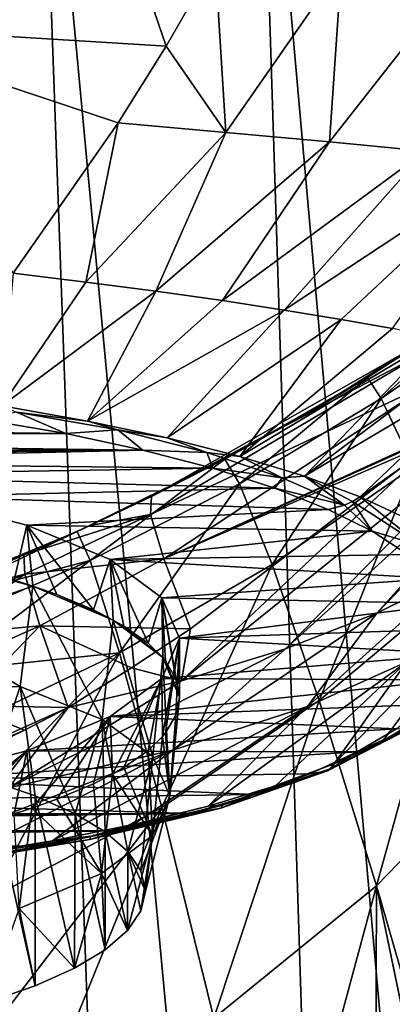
# Model space of a CAD drawing. Header units: millimetres. Extents: x -23 to 23, y 0 to 298.
# Tile 30 of 45: x 7.27 to 12.29, y 223.57 to 236.84. Entities that reach past the tile are written whole.
import ezdxf

# ---------------------------------------------------------------- set-up
doc = ezdxf.new("R2010")
doc.units = ezdxf.units.MM
doc.header["$LTSCALE"] = 105.850129
for name, color, linetype in [('120', 7, 'CONTINUOUS'), ('121', 7, 'CONTINUOUS'), ('122', 7, 'CONTINUOUS'), ('144', 7, 'CONTINUOUS'), ('17', 7, 'CONTINUOUS'), ('19', 7, 'CONTINUOUS'), ('20', 7, 'CONTINUOUS'), ('21', 7, 'CONTINUOUS'), ('22', 7, 'CONTINUOUS'), ('23', 7, 'CONTINUOUS'), ('32', 7, 'CONTINUOUS'), ('33', 7, 'CONTINUOUS'), ('46', 7, 'CONTINUOUS'), ('5', 7, 'CONTINUOUS'), ('64', 7, 'CONTINUOUS'), ('65', 7, 'CONTINUOUS'), ('66', 7, 'CONTINUOUS'), ('87', 7, 'CONTINUOUS'), ('88', 7, 'CONTINUOUS')]:
    doc.layers.add(name, color=color, linetype=linetype)

msp = doc.modelspace()

# ---------------------------------------------------------------- linework, layer by layer
at = {"layer": '120', "color": 7, "linetype": 'CONTINUOUS'}
for points in [[(7.367, 230.025, 184.528), (5.875, 230.411, 185.969), (7.197, 229.287, 184.94), (7.367, 230.025, 184.528)], [(7.451, 229.205, 184.637), (7.367, 230.025, 184.528), (7.197, 229.287, 184.94), (7.451, 229.205, 184.637)], [(8.49, 229.563, 182.802), (7.367, 230.025, 184.528), (8.265, 228.884, 183.437), (8.49, 229.563, 182.802)], [(8.265, 228.884, 183.437), (7.367, 230.025, 184.528), (7.771, 229.092, 184.213), (8.265, 228.884, 183.437)], [(7.771, 229.092, 184.213), (7.367, 230.025, 184.528), (7.451, 229.205, 184.637), (7.771, 229.092, 184.213)], [(8.531, 228.748, 182.931), (8.49, 229.563, 182.802), (8.265, 228.884, 183.437), (8.531, 228.748, 182.931)], [(9.187, 229.047, 180.878), (8.49, 229.563, 182.802), (9, 228.435, 181.76), (9.187, 229.047, 180.878)], [(9, 228.435, 181.76), (8.49, 229.563, 182.802), (8.676, 228.664, 182.616), (9, 228.435, 181.76)], [(8.676, 228.664, 182.616), (8.49, 229.563, 182.802), (8.531, 228.748, 182.931), (8.676, 228.664, 182.616)], [(9.198, 228.242, 181.04), (9.187, 229.047, 180.878), (9, 228.435, 181.76), (9.198, 228.242, 181.04)], [(9.423, 228.504, 178.853), (9.187, 229.047, 180.878), (9.423, 227.712, 179.065), (9.423, 228.504, 178.853)], [(9.423, 227.712, 179.065), (9.187, 229.047, 180.878), (9.376, 227.956, 179.976), (9.423, 227.712, 179.065)], [(9.376, 227.956, 179.976), (9.187, 229.047, 180.878), (9.234, 228.198, 180.877), (9.376, 227.956, 179.976)], [(9.234, 228.198, 180.877), (9.187, 229.047, 180.878), (9.198, 228.242, 181.04), (9.234, 228.198, 180.877)]]:
    msp.add_3dface(points, dxfattribs=at)
at = {"layer": '121', "color": 7, "linetype": 'CONTINUOUS'}
for points in [[(9.187, 227.962, 176.828), (9.423, 228.504, 178.853), (9.193, 227.177, 177.067), (9.187, 227.962, 176.828)], [(9.193, 227.177, 177.067), (9.423, 228.504, 178.853), (9.234, 227.227, 177.253), (9.193, 227.177, 177.067)], [(9.234, 227.227, 177.253), (9.423, 228.504, 178.853), (9.376, 227.468, 178.155), (9.234, 227.227, 177.253)], [(9.376, 227.468, 178.155), (9.423, 228.504, 178.853), (9.423, 227.709, 179.053), (9.376, 227.468, 178.155)], [(9.423, 228.504, 178.853), (9.423, 227.712, 179.065), (9.423, 227.709, 179.053), (9.423, 228.504, 178.853)], [(8.49, 227.446, 174.904), (9.187, 227.962, 176.828), (8.52, 226.671, 175.177), (8.49, 227.446, 174.904)], [(8.52, 226.671, 175.177), (9.187, 227.962, 176.828), (8.676, 226.761, 175.514), (8.52, 226.671, 175.177)], [(8.676, 226.761, 175.514), (9.187, 227.962, 176.828), (9, 226.99, 176.37), (8.676, 226.761, 175.514)], [(9, 226.99, 176.37), (9.187, 227.962, 176.828), (9.193, 227.177, 177.067), (9, 226.99, 176.37)], [(7.367, 226.984, 173.178), (8.49, 227.446, 174.904), (7.436, 226.214, 173.474), (7.367, 226.984, 173.178)], [(7.436, 226.214, 173.474), (8.49, 227.446, 174.904), (7.771, 226.333, 173.917), (7.436, 226.214, 173.474)], [(7.771, 226.333, 173.917), (8.49, 227.446, 174.904), (8.265, 226.541, 174.693), (7.771, 226.333, 173.917)], [(8.265, 226.541, 174.693), (8.49, 227.446, 174.904), (8.52, 226.671, 175.177), (8.265, 226.541, 174.693)], [(5.875, 226.598, 171.737), (7.367, 226.984, 173.178), (5.908, 225.813, 171.975), (5.875, 226.598, 171.737)], [(5.908, 225.813, 171.975), (7.367, 226.984, 173.178), (5.988, 225.829, 172.038), (5.908, 225.813, 171.975)], [(5.988, 225.829, 172.038), (7.367, 226.984, 173.178), (6.56, 225.962, 172.531), (5.988, 225.829, 172.038)], [(6.56, 225.962, 172.531), (7.367, 226.984, 173.178), (7.198, 226.138, 173.191), (6.56, 225.962, 172.531)], [(7.198, 226.138, 173.191), (7.367, 226.984, 173.178), (7.436, 226.214, 173.474), (7.198, 226.138, 173.191)]]:
    msp.add_3dface(points, dxfattribs=at)
at = {"layer": '122', "color": 7, "linetype": 'CONTINUOUS'}
for points in [[(7.451, 229.205, 184.637), (6.008, 229.591, 186.077), (5.905, 228.674, 186.319), (7.451, 229.205, 184.637)], [(7.451, 229.205, 184.637), (6.565, 229.462, 185.594), (6.008, 229.591, 186.077), (7.451, 229.205, 184.637)], [(7.451, 229.205, 184.637), (7.197, 229.287, 184.94), (6.565, 229.462, 185.594), (7.451, 229.205, 184.637)], [(7.28, 227.852, 184.999), (7.451, 229.205, 184.637), (5.905, 228.674, 186.319), (7.28, 227.852, 184.999)], [(8.384, 227.409, 183.29), (7.451, 229.205, 184.637), (7.28, 227.852, 184.999), (8.384, 227.409, 183.29)], [(8.531, 228.748, 182.931), (7.771, 229.092, 184.213), (7.451, 229.205, 184.637), (8.531, 228.748, 182.931)], [(8.531, 228.748, 182.931), (7.451, 229.205, 184.637), (8.384, 227.409, 183.29), (8.531, 228.748, 182.931)], [(8.531, 228.748, 182.931), (8.265, 228.884, 183.437), (7.771, 229.092, 184.213), (8.531, 228.748, 182.931)], [(9.064, 226.908, 181.397), (8.531, 228.748, 182.931), (8.384, 227.409, 183.29), (9.064, 226.908, 181.397)], [(9.198, 228.242, 181.04), (8.676, 228.664, 182.616), (8.531, 228.748, 182.931), (9.198, 228.242, 181.04)], [(9.198, 228.242, 181.04), (8.531, 228.748, 182.931), (9.064, 226.908, 181.397), (9.198, 228.242, 181.04)], [(5.649, 227.785, 186.557), (7.28, 227.852, 184.999), (5.905, 228.674, 186.319), (5.649, 227.785, 186.557)], [(9.198, 228.242, 181.04), (9, 228.435, 181.76), (8.676, 228.664, 182.616), (9.198, 228.242, 181.04)], [(9.292, 226.377, 179.41), (9.198, 228.242, 181.04), (9.064, 226.908, 181.397), (9.292, 226.377, 179.41)], [(9.234, 228.198, 180.877), (9.198, 228.242, 181.04), (9.423, 227.709, 179.053), (9.234, 228.198, 180.877)], [(9.423, 227.709, 179.053), (9.198, 228.242, 181.04), (9.292, 226.377, 179.41), (9.423, 227.709, 179.053)], [(9.376, 227.956, 179.976), (9.234, 228.198, 180.877), (9.423, 227.709, 179.053), (9.376, 227.956, 179.976)], [(9.423, 227.712, 179.065), (9.376, 227.956, 179.976), (9.423, 227.709, 179.053), (9.423, 227.712, 179.065)], [(6.851, 226.596, 185.352), (7.28, 227.852, 184.999), (5.649, 227.785, 186.557), (6.851, 226.596, 185.352)], [(6.851, 226.596, 185.352), (7.481, 226.378, 184.539), (7.28, 227.852, 184.999), (6.851, 226.596, 185.352)], [(8.021, 226.136, 183.635), (8.384, 227.409, 183.29), (7.28, 227.852, 184.999), (8.021, 226.136, 183.635)], [(7.481, 226.378, 184.539), (8.021, 226.136, 183.635), (7.28, 227.852, 184.999), (7.481, 226.378, 184.539)], [(9.376, 227.468, 178.155), (9.423, 227.709, 179.053), (9.292, 226.377, 179.41), (9.376, 227.468, 178.155)], [(9.234, 227.227, 177.253), (9.376, 227.468, 178.155), (9.292, 226.377, 179.41), (9.234, 227.227, 177.253)], [(8.021, 226.136, 183.635), (8.422, 225.896, 182.737), (8.384, 227.409, 183.29), (8.021, 226.136, 183.635)], [(8.729, 225.629, 181.741), (9.064, 226.908, 181.397), (8.384, 227.409, 183.29), (8.729, 225.629, 181.741)], [(8.422, 225.896, 182.737), (8.729, 225.629, 181.741), (8.384, 227.409, 183.29), (8.422, 225.896, 182.737)], [(9, 226.99, 176.37), (9.193, 227.177, 177.067), (9.058, 225.843, 177.424), (9, 226.99, 176.37)], [(9.058, 225.843, 177.424), (9.193, 227.177, 177.067), (9.292, 226.377, 179.41), (9.058, 225.843, 177.424)], [(9.193, 227.177, 177.067), (9.234, 227.227, 177.253), (9.292, 226.377, 179.41), (9.193, 227.177, 177.067)], [(8.676, 226.761, 175.514), (9, 226.99, 176.37), (9.058, 225.843, 177.424), (8.676, 226.761, 175.514)], [(8.729, 225.629, 181.741), (8.905, 225.37, 180.774), (9.064, 226.908, 181.397), (8.729, 225.629, 181.741)], [(8.905, 225.37, 180.774), (9.292, 226.377, 179.41), (9.064, 226.908, 181.397), (8.905, 225.37, 180.774)], [(8.52, 226.671, 175.177), (8.676, 226.761, 175.514), (9.058, 225.843, 177.424), (8.52, 226.671, 175.177)], [(8.265, 226.541, 174.693), (8.52, 226.671, 175.177), (8.373, 225.331, 175.536), (8.265, 226.541, 174.693)], [(8.373, 225.331, 175.536), (8.52, 226.671, 175.177), (9.058, 225.843, 177.424), (8.373, 225.331, 175.536)], [(7.771, 226.333, 173.917), (8.265, 226.541, 174.693), (8.373, 225.331, 175.536), (7.771, 226.333, 173.917)], [(8.966, 225.096, 179.753), (9.292, 226.377, 179.41), (8.905, 225.37, 180.774), (8.966, 225.096, 179.753)], [(8.966, 225.096, 179.753), (9.058, 225.843, 177.424), (9.292, 226.377, 179.41), (8.966, 225.096, 179.753)], [(7.436, 226.214, 173.474), (7.771, 226.333, 173.917), (8.373, 225.331, 175.536), (7.436, 226.214, 173.474)], [(7.198, 226.138, 173.191), (7.436, 226.214, 173.474), (7.264, 224.861, 173.837), (7.198, 226.138, 173.191)], [(7.264, 224.861, 173.837), (7.436, 226.214, 173.474), (8.373, 225.331, 175.536), (7.264, 224.861, 173.837)], [(8.724, 224.563, 177.766), (8.373, 225.331, 175.536), (9.058, 225.843, 177.424), (8.724, 224.563, 177.766)], [(8.724, 224.563, 177.766), (9.058, 225.843, 177.424), (8.905, 224.829, 178.757), (8.724, 224.563, 177.766)], [(8.905, 224.829, 178.757), (9.058, 225.843, 177.424), (8.966, 225.096, 179.753), (8.905, 224.829, 178.757)], [(8.01, 224.057, 175.874), (7.264, 224.861, 173.837), (8.373, 225.331, 175.536), (8.01, 224.057, 175.874)], [(8.01, 224.057, 175.874), (8.373, 225.331, 175.536), (8.422, 224.303, 176.793), (8.01, 224.057, 175.874)], [(8.422, 224.303, 176.793), (8.373, 225.331, 175.536), (8.724, 224.563, 177.766), (8.422, 224.303, 176.793)], [(6.834, 223.597, 174.159), (7.264, 224.861, 173.837), (7.481, 223.82, 174.992), (6.834, 223.597, 174.159)], [(7.481, 223.82, 174.992), (7.264, 224.861, 173.837), (8.01, 224.057, 175.874), (7.481, 223.82, 174.992)]]:
    msp.add_3dface(points, dxfattribs=at)
at = {"layer": '144', "color": 7, "linetype": 'CONTINUOUS'}
for points in [[(6.834, 223.597, 174.159), (7.481, 223.82, 174.992), (6.851, 226.596, 185.352), (6.834, 223.597, 174.159)], [(7.481, 223.82, 174.992), (7.481, 226.378, 184.539), (6.851, 226.596, 185.352), (7.481, 223.82, 174.992)], [(7.481, 223.82, 174.992), (8.01, 224.057, 175.874), (7.481, 226.378, 184.539), (7.481, 223.82, 174.992)], [(8.01, 224.057, 175.874), (8.021, 226.136, 183.635), (7.481, 226.378, 184.539), (8.01, 224.057, 175.874)], [(8.01, 224.057, 175.874), (8.422, 224.303, 176.793), (8.021, 226.136, 183.635), (8.01, 224.057, 175.874)], [(8.422, 224.303, 176.793), (8.422, 225.896, 182.737), (8.021, 226.136, 183.635), (8.422, 224.303, 176.793)], [(8.422, 224.303, 176.793), (8.724, 224.563, 177.766), (8.422, 225.896, 182.737), (8.422, 224.303, 176.793)], [(8.724, 224.563, 177.766), (8.729, 225.629, 181.741), (8.422, 225.896, 182.737), (8.724, 224.563, 177.766)], [(8.724, 224.563, 177.766), (8.905, 224.829, 178.757), (8.729, 225.629, 181.741), (8.724, 224.563, 177.766)], [(8.905, 224.829, 178.757), (8.966, 225.096, 179.753), (8.729, 225.629, 181.741), (8.905, 224.829, 178.757)], [(8.966, 225.096, 179.753), (8.905, 225.37, 180.774), (8.729, 225.629, 181.741), (8.966, 225.096, 179.753)]]:
    msp.add_3dface(points, dxfattribs=at)
at = {"layer": '17', "color": 7, "linetype": 'CONTINUOUS'}
for points in [[(11.285, 231.613, 159), (13.435, 232.976, 159), (12.75, 232.519, 159.234), (11.285, 231.613, 159)], [(9.045, 230.412, 159), (11.285, 231.613, 159), (12.75, 232.519, 159.234), (9.045, 230.412, 159)]]:
    msp.add_3dface(points, dxfattribs=at)
at = {"layer": '19', "color": 7, "linetype": 'CONTINUOUS'}
for points in [[(15.084, 232.2, 165.856), (15.85, 232.74, 167.076), (12.08, 228.841, 167.535), (15.084, 232.2, 165.856)], [(12.08, 228.841, 167.535), (15.85, 232.74, 167.076), (13.122, 229.356, 168.793), (12.08, 228.841, 167.535)], [(14.088, 231.665, 164.848), (15.084, 232.2, 165.856), (10.849, 228.359, 166.482), (14.088, 231.665, 164.848)], [(10.849, 228.359, 166.482), (15.084, 232.2, 165.856), (12.08, 228.841, 167.535), (10.849, 228.359, 166.482)], [(12.913, 231.184, 164.078), (14.088, 231.665, 164.848), (9.452, 227.929, 165.648), (12.913, 231.184, 164.078)], [(9.452, 227.929, 165.648), (14.088, 231.665, 164.848), (10.849, 228.359, 166.482), (9.452, 227.929, 165.648)], [(9.57, 228.631, 164.758), (12.913, 231.184, 164.078), (9.452, 227.929, 165.648), (9.57, 228.631, 164.758)], [(8.779, 228.106, 164.9), (9.57, 228.631, 164.758), (9.452, 227.929, 165.648), (8.779, 228.106, 164.9)], [(7.924, 227.568, 165.048), (8.779, 228.106, 164.9), (9.452, 227.929, 165.648), (7.924, 227.568, 165.048)]]:
    msp.add_3dface(points, dxfattribs=at)
at = {"layer": '20', "color": 7, "linetype": 'CONTINUOUS'}
for points in [[(10.048, 235.32, 194.399), (9.903, 237.633, 196.719), (9.243, 236.483, 195.687), (10.048, 235.32, 194.399)], [(11.603, 237.561, 196.463), (9.903, 237.633, 196.719), (10.048, 235.32, 194.399), (11.603, 237.561, 196.463)], [(11.442, 235.193, 193.861), (11.603, 237.561, 196.463), (10.048, 235.32, 194.399), (11.442, 235.193, 193.861)], [(13.237, 237.485, 195.911), (11.603, 237.561, 196.463), (11.442, 235.193, 193.861), (13.237, 237.485, 195.911)], [(12.737, 235.068, 193.119), (13.237, 237.485, 195.911), (11.442, 235.193, 193.861), (12.737, 235.068, 193.119)], [(8.6, 235.449, 194.724), (10.048, 235.32, 194.399), (9.243, 236.483, 195.687), (8.6, 235.449, 194.724)], [(8.164, 233.303, 192.404), (8.6, 235.449, 194.724), (7.185, 233.422, 192.71), (8.164, 233.303, 192.404)], [(10.048, 235.32, 194.399), (8.6, 235.449, 194.724), (8.164, 233.303, 192.404), (10.048, 235.32, 194.399)], [(9.107, 233.179, 192.005), (10.048, 235.32, 194.399), (8.164, 233.303, 192.404), (9.107, 233.179, 192.005)], [(11.442, 235.193, 193.861), (10.048, 235.32, 194.399), (9.107, 233.179, 192.005), (11.442, 235.193, 193.861)], [(10.001, 233.053, 191.519), (11.442, 235.193, 193.861), (9.107, 233.179, 192.005), (10.001, 233.053, 191.519)], [(12.737, 235.068, 193.119), (11.442, 235.193, 193.861), (10.001, 233.053, 191.519), (12.737, 235.068, 193.119)], [(10.835, 232.926, 190.953), (12.737, 235.068, 193.119), (10.001, 233.053, 191.519), (10.835, 232.926, 190.953)], [(13.893, 234.947, 192.192), (12.737, 235.068, 193.119), (10.835, 232.926, 190.953), (13.893, 234.947, 192.192)], [(11.6, 232.8, 190.313), (13.893, 234.947, 192.192), (10.835, 232.926, 190.953), (11.6, 232.8, 190.313)], [(12.291, 232.675, 189.609), (13.893, 234.947, 192.192), (11.6, 232.8, 190.313), (12.291, 232.675, 189.609)]]:
    msp.add_3dface(points, dxfattribs=at)
at = {"layer": '21', "color": 7, "linetype": 'CONTINUOUS'}
for points in [[(5.259, 239.884, 198.659), (4.647, 236.763, 196.04), (8.082, 239.883, 198.657), (5.259, 239.884, 198.659)], [(4.647, 236.763, 196.04), (9.243, 236.483, 195.687), (8.082, 239.883, 198.657), (4.647, 236.763, 196.04)], [(9.243, 236.483, 195.687), (9.903, 237.633, 196.719), (8.082, 239.883, 198.657), (9.243, 236.483, 195.687)], [(8.6, 235.449, 194.724), (9.243, 236.483, 195.687), (4.647, 236.763, 196.04), (8.6, 235.449, 194.724)], [(7.185, 233.422, 192.71), (8.6, 235.449, 194.724), (4.647, 236.763, 196.04), (7.185, 233.422, 192.71)]]:
    msp.add_3dface(points, dxfattribs=at)
at = {"layer": '22', "color": 7, "linetype": 'CONTINUOUS'}
for points in [[(13.016, 231.233, 185.909), (11.858, 230.408, 185.512), (12.463, 230.126, 184.358), (13.016, 231.233, 185.909)], [(12.08, 228.841, 167.535), (13.122, 229.356, 168.793), (11.147, 227.584, 168.793), (12.08, 228.841, 167.535)], [(13.122, 229.356, 168.793), (12.485, 228.184, 170.527), (11.147, 227.584, 168.793), (13.122, 229.356, 168.793)], [(10.849, 228.359, 166.482), (12.08, 228.841, 167.535), (9.333, 226.993, 167.239), (10.849, 228.359, 166.482)], [(12.08, 228.841, 167.535), (11.147, 227.584, 168.793), (9.333, 226.993, 167.239), (12.08, 228.841, 167.535)], [(12.485, 228.184, 170.527), (13.37, 228.725, 172.251), (11.504, 226.811, 171.667), (12.485, 228.184, 170.527)], [(11.504, 226.811, 171.667), (13.37, 228.725, 172.251), (12.161, 227.119, 172.783), (11.504, 226.811, 171.667)], [(12.161, 227.119, 172.783), (13.37, 228.725, 172.251), (12.705, 227.443, 173.961), (12.161, 227.119, 172.783)], [(9.452, 227.929, 165.648), (10.849, 228.359, 166.482), (7.126, 226.486, 166.051), (9.452, 227.929, 165.648)], [(10.849, 228.359, 166.482), (9.333, 226.993, 167.239), (7.126, 226.486, 166.051), (10.849, 228.359, 166.482)], [(11.147, 227.584, 168.793), (12.485, 228.184, 170.527), (9.809, 226.239, 169.591), (11.147, 227.584, 168.793)], [(9.809, 226.239, 169.591), (12.485, 228.184, 170.527), (10.718, 226.516, 170.597), (9.809, 226.239, 169.591)], [(10.718, 226.516, 170.597), (12.485, 228.184, 170.527), (11.504, 226.811, 171.667), (10.718, 226.516, 170.597)], [(7.924, 227.568, 165.048), (9.452, 227.929, 165.648), (7.126, 226.486, 166.051), (7.924, 227.568, 165.048)], [(7.924, 227.568, 165.048), (7.126, 226.486, 166.051), (4.686, 226.116, 165.357), (7.924, 227.568, 165.048)], [(7.924, 227.568, 165.048), (4.686, 226.116, 165.357), (7.337, 227.263, 165.098), (7.924, 227.568, 165.048)], [(9.333, 226.993, 167.239), (11.147, 227.584, 168.793), (7.714, 225.773, 167.882), (9.333, 226.993, 167.239)], [(7.714, 225.773, 167.882), (11.147, 227.584, 168.793), (8.802, 225.991, 168.682), (7.714, 225.773, 167.882)], [(8.802, 225.991, 168.682), (11.147, 227.584, 168.793), (9.809, 226.239, 169.591), (8.802, 225.991, 168.682)], [(7.337, 227.263, 165.098), (4.686, 226.116, 165.357), (6.736, 226.97, 165.154), (7.337, 227.263, 165.098)], [(7.126, 226.486, 166.051), (9.333, 226.993, 167.239), (5.315, 225.435, 166.619), (7.126, 226.486, 166.051)], [(5.315, 225.435, 166.619), (9.333, 226.993, 167.239), (6.547, 225.586, 167.192), (5.315, 225.435, 166.619)], [(6.547, 225.586, 167.192), (9.333, 226.993, 167.239), (7.714, 225.773, 167.882), (6.547, 225.586, 167.192)]]:
    msp.add_3dface(points, dxfattribs=at)
at = {"layer": '23', "color": 7, "linetype": 'CONTINUOUS'}
for points in [[(8.164, 233.303, 192.404), (7.185, 233.422, 192.71), (7.03, 231.633, 190.244), (8.164, 233.303, 192.404)], [(9.107, 233.179, 192.005), (8.164, 233.303, 192.404), (7.03, 231.633, 190.244), (9.107, 233.179, 192.005)], [(8.184, 231.43, 189.505), (9.107, 233.179, 192.005), (7.03, 231.633, 190.244), (8.184, 231.43, 189.505)], [(10.001, 233.053, 191.519), (9.107, 233.179, 192.005), (8.184, 231.43, 189.505), (10.001, 233.053, 191.519)], [(10.835, 232.926, 190.953), (10.001, 233.053, 191.519), (8.184, 231.43, 189.505), (10.835, 232.926, 190.953)], [(9.257, 231.202, 188.651), (10.835, 232.926, 190.953), (8.184, 231.43, 189.505), (9.257, 231.202, 188.651)], [(11.6, 232.8, 190.313), (10.835, 232.926, 190.953), (9.257, 231.202, 188.651), (11.6, 232.8, 190.313)], [(10.234, 230.954, 187.695), (11.6, 232.8, 190.313), (9.257, 231.202, 188.651), (10.234, 230.954, 187.695)], [(12.291, 232.675, 189.609), (11.6, 232.8, 190.313), (10.234, 230.954, 187.695), (12.291, 232.675, 189.609)], [(12.901, 232.552, 188.848), (12.291, 232.675, 189.609), (10.234, 230.954, 187.695), (12.901, 232.552, 188.848)], [(11.106, 230.689, 186.644), (12.901, 232.552, 188.848), (10.234, 230.954, 187.695), (11.106, 230.689, 186.644)], [(13.425, 232.433, 188.038), (12.901, 232.552, 188.848), (11.106, 230.689, 186.644), (13.425, 232.433, 188.038)], [(13.86, 232.317, 187.192), (13.425, 232.433, 188.038), (11.106, 230.689, 186.644), (13.86, 232.317, 187.192)], [(11.858, 230.408, 185.512), (13.86, 232.317, 187.192), (11.106, 230.689, 186.644), (11.858, 230.408, 185.512)], [(13.86, 232.317, 187.192), (11.858, 230.408, 185.512), (13.016, 231.233, 185.909), (13.86, 232.317, 187.192)]]:
    msp.add_3dface(points, dxfattribs=at)
at = {"layer": '32', "color": 7, "linetype": 'CONTINUOUS'}
for points in [[(13.804, 233.232, 60), (13.435, 232.976, 159), (11.957, 232.015, 60), (13.804, 233.232, 60)], [(13.435, 232.976, 159), (11.285, 231.613, 159), (11.957, 232.015, 60), (13.435, 232.976, 159)], [(11.957, 232.015, 60), (11.285, 231.613, 159), (10.035, 230.917, 60), (11.957, 232.015, 60)], [(11.285, 231.613, 159), (9.045, 230.412, 159), (10.035, 230.917, 60), (11.285, 231.613, 159)], [(8.048, 229.942, 60), (10.035, 230.917, 60), (8.222, 230.022, 158.942), (8.048, 229.942, 60)], [(10.035, 230.917, 60), (9.045, 230.412, 159), (8.222, 230.022, 158.942), (10.035, 230.917, 60)], [(6.009, 229.098, 158.838), (6.009, 229.098, 60), (8.048, 229.942, 60), (6.009, 229.098, 158.838)], [(6.009, 229.098, 158.838), (8.048, 229.942, 60), (6.676, 229.357, 158.856), (6.009, 229.098, 158.838)], [(6.676, 229.357, 158.856), (8.048, 229.942, 60), (7.327, 229.626, 158.886), (6.676, 229.357, 158.856)], [(7.327, 229.626, 158.886), (8.048, 229.942, 60), (8.222, 230.022, 158.942), (7.327, 229.626, 158.886)]]:
    msp.add_3dface(points, dxfattribs=at)
at = {"layer": '33', "color": 7, "linetype": 'CONTINUOUS'}
for points in [[(-7.885, 231.26, 189.135), (7.892, 231.26, 189.137), (-6.772, 231.451, 189.85), (-7.885, 231.26, 189.135)], [(7.892, 231.26, 189.137), (6.782, 231.451, 189.85), (-6.772, 231.451, 189.85), (7.892, 231.26, 189.137)], [(-8.923, 231.039, 188.311), (8.928, 231.039, 188.312), (-7.885, 231.26, 189.135), (-8.923, 231.039, 188.311)], [(8.928, 231.039, 188.312), (7.892, 231.26, 189.137), (-7.885, 231.26, 189.135), (8.928, 231.039, 188.312)], [(8.928, 231.039, 188.312), (-8.923, 231.039, 188.311), (0, 230.943, 187.955), (8.928, 231.039, 188.312)], [(2.097, 230.882, 187.727), (8.928, 231.039, 188.312), (0, 230.943, 187.955), (2.097, 230.882, 187.727)], [(9.871, 230.793, 187.392), (8.928, 231.039, 188.312), (2.097, 230.882, 187.727), (9.871, 230.793, 187.392)], [(4.089, 230.702, 187.053), (9.871, 230.793, 187.392), (2.097, 230.882, 187.727), (4.089, 230.702, 187.053)], [(10.707, 230.524, 186.391), (9.871, 230.793, 187.392), (4.089, 230.702, 187.053), (10.707, 230.524, 186.391)], [(5.875, 230.411, 185.969), (10.707, 230.524, 186.391), (4.089, 230.702, 187.053), (5.875, 230.411, 185.969)], [(11.427, 230.238, 185.324), (10.707, 230.524, 186.391), (5.875, 230.411, 185.969), (11.427, 230.238, 185.324)], [(7.367, 230.025, 184.528), (11.427, 230.238, 185.324), (5.875, 230.411, 185.969), (7.367, 230.025, 184.528)], [(12.016, 229.944, 184.227), (11.427, 230.238, 185.324), (7.367, 230.025, 184.528), (12.016, 229.944, 184.227)], [(8.49, 229.563, 182.802), (12.016, 229.944, 184.227), (7.367, 230.025, 184.528), (8.49, 229.563, 182.802)], [(12.497, 229.633, 183.066), (12.016, 229.944, 184.227), (8.49, 229.563, 182.802), (12.497, 229.633, 183.066)], [(12.86, 229.308, 181.853), (12.497, 229.633, 183.066), (8.49, 229.563, 182.802), (12.86, 229.308, 181.853)], [(9.187, 229.047, 180.878), (12.86, 229.308, 181.853), (8.49, 229.563, 182.802), (9.187, 229.047, 180.878)], [(13.098, 228.973, 180.601), (12.86, 229.308, 181.853), (9.187, 229.047, 180.878), (13.098, 228.973, 180.601)], [(9.423, 228.504, 178.853), (13.098, 228.973, 180.601), (9.187, 229.047, 180.878), (9.423, 228.504, 178.853)], [(13.207, 228.631, 179.325), (13.098, 228.973, 180.601), (9.423, 228.504, 178.853), (13.207, 228.631, 179.325)], [(13.185, 228.286, 178.039), (13.207, 228.631, 179.325), (9.423, 228.504, 178.853), (13.185, 228.286, 178.039)], [(13.185, 228.286, 178.039), (9.423, 228.504, 178.853), (9.187, 227.962, 176.828), (13.185, 228.286, 178.039)], [(13.031, 227.944, 176.76), (13.185, 228.286, 178.039), (9.187, 227.962, 176.828), (13.031, 227.944, 176.76)], [(8.49, 227.446, 174.904), (13.031, 227.944, 176.76), (9.187, 227.962, 176.828), (8.49, 227.446, 174.904)], [(12.75, 227.608, 175.507), (13.031, 227.944, 176.76), (8.49, 227.446, 174.904), (12.75, 227.608, 175.507)], [(12.344, 227.283, 174.295), (12.75, 227.608, 175.507), (8.49, 227.446, 174.904), (12.344, 227.283, 174.295)], [(7.367, 226.984, 173.178), (12.344, 227.283, 174.295), (8.49, 227.446, 174.904), (7.367, 226.984, 173.178)], [(11.818, 226.972, 173.135), (12.344, 227.283, 174.295), (7.367, 226.984, 173.178), (11.818, 226.972, 173.135)], [(5.875, 226.598, 171.737), (11.818, 226.972, 173.135), (7.367, 226.984, 173.178), (5.875, 226.598, 171.737)], [(11.177, 226.677, 172.034), (11.818, 226.972, 173.135), (5.875, 226.598, 171.737), (11.177, 226.677, 172.034)], [(10.425, 226.399, 170.997), (11.177, 226.677, 172.034), (5.875, 226.598, 171.737), (10.425, 226.399, 170.997)], [(4.089, 226.307, 170.653), (10.425, 226.399, 170.997), (5.875, 226.598, 171.737), (4.089, 226.307, 170.653)], [(9.568, 226.142, 170.036), (10.425, 226.399, 170.997), (4.089, 226.307, 170.653), (9.568, 226.142, 170.036)], [(2.097, 226.127, 169.979), (9.568, 226.142, 170.036), (4.089, 226.307, 170.653), (2.097, 226.127, 169.979)], [(8.617, 225.908, 169.162), (9.568, 226.142, 170.036), (-8.63, 225.911, 169.173), (8.617, 225.908, 169.162)], [(-8.63, 225.911, 169.173), (9.568, 226.142, 170.036), (0, 226.066, 169.751), (-8.63, 225.911, 169.173)], [(0, 226.066, 169.751), (9.568, 226.142, 170.036), (2.097, 226.127, 169.979), (0, 226.066, 169.751)], [(-7.598, 225.702, 168.395), (8.617, 225.908, 169.162), (-8.63, 225.911, 169.173), (-7.598, 225.702, 168.395)], [(7.583, 225.7, 168.385), (8.617, 225.908, 169.162), (-7.598, 225.702, 168.395), (7.583, 225.7, 168.385)], [(-6.492, 225.521, 167.72), (7.583, 225.7, 168.385), (-7.598, 225.702, 168.395), (-6.492, 225.521, 167.72)], [(6.475, 225.519, 167.711), (7.583, 225.7, 168.385), (-6.492, 225.521, 167.72), (6.475, 225.519, 167.711)]]:
    msp.add_3dface(points, dxfattribs=at)
at = {"layer": '46', "color": 7, "linetype": 'CONTINUOUS'}
for points in [[(13.804, 233.232, 60), (11.957, 232.015, 60), (12.139, 231.733, 53.26), (13.804, 233.232, 60)], [(13.942, 232.989, 53.123), (13.804, 233.232, 60), (12.139, 231.733, 53.26), (13.942, 232.989, 53.123)], [(12.575, 230.814, 46.537), (13.942, 232.989, 53.123), (12.139, 231.733, 53.26), (12.575, 230.814, 46.537)], [(11.957, 232.015, 60), (10.035, 230.917, 60), (10.23, 230.584, 53.401), (11.957, 232.015, 60)], [(12.139, 231.733, 53.26), (11.957, 232.015, 60), (10.23, 230.584, 53.401), (12.139, 231.733, 53.26)], [(10.671, 229.497, 46.828), (12.139, 231.733, 53.26), (10.23, 230.584, 53.401), (10.671, 229.497, 46.828)], [(12.575, 230.814, 46.537), (12.139, 231.733, 53.26), (10.671, 229.497, 46.828), (12.575, 230.814, 46.537)], [(10.035, 230.917, 60), (8.048, 229.942, 60), (8.219, 229.55, 53.534), (10.035, 230.917, 60)], [(10.23, 230.584, 53.401), (10.035, 230.917, 60), (8.219, 229.55, 53.534), (10.23, 230.584, 53.401)], [(11.303, 227.666, 40.484), (12.575, 230.814, 46.537), (10.671, 229.497, 46.828), (11.303, 227.666, 40.484)], [(13.21, 229.262, 40.01), (12.575, 230.814, 46.537), (11.303, 227.666, 40.484), (13.21, 229.262, 40.01)], [(8.614, 228.305, 47.106), (10.23, 230.584, 53.401), (8.219, 229.55, 53.534), (8.614, 228.305, 47.106)], [(10.671, 229.497, 46.828), (10.23, 230.584, 53.401), (8.614, 228.305, 47.106), (10.671, 229.497, 46.828)], [(8.048, 229.942, 60), (6.009, 229.098, 60), (6.038, 228.982, 56.789), (8.048, 229.942, 60)], [(8.219, 229.55, 53.534), (8.048, 229.942, 60), (6.038, 228.982, 56.789), (8.219, 229.55, 53.534)], [(6.12, 228.636, 53.587), (8.219, 229.55, 53.534), (6.038, 228.982, 56.789), (6.12, 228.636, 53.587)], [(6.249, 228.058, 50.42), (8.219, 229.55, 53.534), (6.12, 228.636, 53.587), (6.249, 228.058, 50.42)], [(8.614, 228.305, 47.106), (8.219, 229.55, 53.534), (6.249, 228.058, 50.42), (8.614, 228.305, 47.106)], [(9.184, 226.221, 40.94), (10.671, 229.497, 46.828), (8.614, 228.305, 47.106), (9.184, 226.221, 40.94)], [(11.303, 227.666, 40.484), (10.671, 229.497, 46.828), (9.184, 226.221, 40.94), (11.303, 227.666, 40.484)], [(12.077, 225.166, 34.563), (13.21, 229.262, 40.01), (11.303, 227.666, 40.484), (12.077, 225.166, 34.563)], [(13.991, 227.141, 33.843), (13.21, 229.262, 40.01), (12.077, 225.166, 34.563), (13.991, 227.141, 33.843)], [(6.42, 227.253, 47.316), (8.614, 228.305, 47.106), (6.249, 228.058, 50.42), (6.42, 227.253, 47.316)], [(6.626, 226.228, 44.3), (8.614, 228.305, 47.106), (6.42, 227.253, 47.316), (6.626, 226.228, 44.3)], [(6.865, 224.99, 41.383), (8.614, 228.305, 47.106), (6.626, 226.228, 44.3), (6.865, 224.99, 41.383)], [(9.184, 226.221, 40.94), (8.614, 228.305, 47.106), (6.865, 224.99, 41.383), (9.184, 226.221, 40.94)], [(9.888, 223.382, 35.245), (11.303, 227.666, 40.484), (9.184, 226.221, 40.94), (9.888, 223.382, 35.245)], [(12.077, 225.166, 34.563), (11.303, 227.666, 40.484), (9.888, 223.382, 35.245), (12.077, 225.166, 34.563)], [(12.943, 222.155, 29.226), (13.991, 227.141, 33.843), (12.077, 225.166, 34.563), (12.943, 222.155, 29.226)], [(7.134, 223.543, 38.577), (9.184, 226.221, 40.94), (6.865, 224.99, 41.383), (7.134, 223.543, 38.577)], [(7.43, 221.897, 35.899), (9.184, 226.221, 40.94), (7.134, 223.543, 38.577), (7.43, 221.897, 35.899)], [(9.888, 223.382, 35.245), (9.184, 226.221, 40.94), (7.43, 221.897, 35.899), (9.888, 223.382, 35.245)], [(10.673, 219.955, 30.203), (12.077, 225.166, 34.563), (9.888, 223.382, 35.245), (10.673, 219.955, 30.203)], [(12.063, 221.229, 29.637), (12.077, 225.166, 34.563), (10.673, 219.955, 30.203), (12.063, 221.229, 29.637)], [(12.747, 221.939, 29.322), (12.077, 225.166, 34.563), (12.063, 221.229, 29.637), (12.747, 221.939, 29.322)], [(12.943, 222.155, 29.226), (12.077, 225.166, 34.563), (12.747, 221.939, 29.322), (12.943, 222.155, 29.226)]]:
    msp.add_3dface(points, dxfattribs=at)
at = {"layer": '5', "color": 7, "linetype": 'CONTINUOUS'}
for points in [[(7.514, 242.021, -19.9), (9.253, 193.768, -20.357), (5.249, 242.018, -20.596), (7.514, 242.021, -19.9)], [(9.253, 193.768, -20.357), (6.79, 193.768, -21.091), (5.249, 242.018, -20.596), (9.253, 193.768, -20.357)], [(10.476, 242.025, -18.535), (12.011, 193.768, -19.079), (7.514, 242.021, -19.9), (10.476, 242.025, -18.535)], [(12.011, 193.768, -19.079), (9.253, 193.768, -20.357), (7.514, 242.021, -19.9), (12.011, 193.768, -19.079)], [(13.613, 242.028, -16.385), (14.757, 193.768, -17.187), (10.476, 242.025, -18.535), (13.613, 242.028, -16.385)], [(14.757, 193.768, -17.187), (12.011, 193.768, -19.079), (10.476, 242.025, -18.535), (14.757, 193.768, -17.187)]]:
    msp.add_3dface(points, dxfattribs=at)
at = {"layer": '64', "color": 7, "linetype": 'CONTINUOUS'}
for points in [[(6.009, 229.098, 158.838), (6.676, 229.357, 158.856), (7.327, 229.626, 158.886), (6.009, 229.098, 158.838)], [(6.009, 229.098, 158.838), (7.327, 229.626, 158.886), (6.02, 229.032, 159.975), (6.009, 229.098, 158.838)], [(6.02, 229.032, 159.975), (7.327, 229.626, 158.886), (7.339, 229.366, 161.082), (6.02, 229.032, 159.975)], [(6.077, 228.847, 161.097), (6.02, 229.032, 159.975), (7.339, 229.366, 161.082), (6.077, 228.847, 161.097)], [(6.178, 228.543, 162.19), (6.077, 228.847, 161.097), (7.339, 229.366, 161.082), (6.178, 228.543, 162.19)], [(7.541, 228.668, 163.17), (6.178, 228.543, 162.19), (7.339, 229.366, 161.082), (7.541, 228.668, 163.17)], [(6.323, 228.125, 163.24), (6.178, 228.543, 162.19), (7.541, 228.668, 163.17), (6.323, 228.125, 163.24)], [(6.51, 227.598, 164.232), (6.323, 228.125, 163.24), (7.541, 228.668, 163.17), (6.51, 227.598, 164.232)], [(7.924, 227.568, 165.048), (6.51, 227.598, 164.232), (7.541, 228.668, 163.17), (7.924, 227.568, 165.048)], [(7.924, 227.568, 165.048), (7.337, 227.263, 165.098), (6.51, 227.598, 164.232), (7.924, 227.568, 165.048)], [(7.337, 227.263, 165.098), (6.736, 226.97, 165.154), (6.51, 227.598, 164.232), (7.337, 227.263, 165.098)]]:
    msp.add_3dface(points, dxfattribs=at)
at = {"layer": '65', "color": 7, "linetype": 'CONTINUOUS'}
for points in [[(8.222, 230.022, 158.942), (9.045, 230.412, 159), (9.031, 230.172, 161.031), (8.222, 230.022, 158.942)], [(7.327, 229.626, 158.886), (8.222, 230.022, 158.942), (9.031, 230.172, 161.031), (7.327, 229.626, 158.886)], [(7.339, 229.366, 161.082), (7.327, 229.626, 158.886), (9.031, 230.172, 161.031), (7.339, 229.366, 161.082)], [(9.212, 229.572, 162.978), (7.339, 229.366, 161.082), (9.031, 230.172, 161.031), (9.212, 229.572, 162.978)], [(7.541, 228.668, 163.17), (7.339, 229.366, 161.082), (9.212, 229.572, 162.978), (7.541, 228.668, 163.17)], [(9.57, 228.631, 164.758), (7.541, 228.668, 163.17), (9.212, 229.572, 162.978), (9.57, 228.631, 164.758)], [(9.57, 228.631, 164.758), (8.779, 228.106, 164.9), (7.541, 228.668, 163.17), (9.57, 228.631, 164.758)], [(8.779, 228.106, 164.9), (7.924, 227.568, 165.048), (7.541, 228.668, 163.17), (8.779, 228.106, 164.9)]]:
    msp.add_3dface(points, dxfattribs=at)
at = {"layer": '66', "color": 7, "linetype": 'CONTINUOUS'}
for points in [[(9.045, 230.412, 159), (12.75, 232.519, 159.234), (12.717, 232.353, 160.892), (9.045, 230.412, 159)], [(9.031, 230.172, 161.031), (9.045, 230.412, 159), (12.717, 232.353, 160.892), (9.031, 230.172, 161.031)], [(12.836, 231.959, 162.507), (9.031, 230.172, 161.031), (12.717, 232.353, 160.892), (12.836, 231.959, 162.507)], [(9.212, 229.572, 162.978), (9.031, 230.172, 161.031), (12.836, 231.959, 162.507), (9.212, 229.572, 162.978)], [(13.104, 231.347, 164.034), (9.212, 229.572, 162.978), (12.836, 231.959, 162.507), (13.104, 231.347, 164.034)], [(13.104, 231.347, 164.034), (13.055, 231.305, 164.046), (9.212, 229.572, 162.978), (13.104, 231.347, 164.034)], [(13.055, 231.305, 164.046), (12.913, 231.184, 164.078), (9.212, 229.572, 162.978), (13.055, 231.305, 164.046)], [(12.913, 231.184, 164.078), (9.57, 228.631, 164.758), (9.212, 229.572, 162.978), (12.913, 231.184, 164.078)]]:
    msp.add_3dface(points, dxfattribs=at)
at = {"layer": '87', "color": 7, "linetype": 'CONTINUOUS'}
for points in [[(6.782, 231.451, 189.85), (7.892, 231.26, 189.137), (7.228, 231.548, 190.03), (6.782, 231.451, 189.85)], [(8.184, 231.43, 189.505), (7.03, 231.633, 190.244), (7.228, 231.548, 190.03), (8.184, 231.43, 189.505)], [(8.594, 231.309, 189.122), (8.184, 231.43, 189.505), (7.228, 231.548, 190.03), (8.594, 231.309, 189.122)], [(7.892, 231.26, 189.137), (8.594, 231.309, 189.122), (7.228, 231.548, 190.03), (7.892, 231.26, 189.137)], [(9.257, 231.202, 188.651), (8.184, 231.43, 189.505), (8.594, 231.309, 189.122), (9.257, 231.202, 188.651)], [(7.892, 231.26, 189.137), (8.928, 231.039, 188.312), (8.594, 231.309, 189.122), (7.892, 231.26, 189.137)], [(9.79, 231.008, 188.018), (9.257, 231.202, 188.651), (8.594, 231.309, 189.122), (9.79, 231.008, 188.018)], [(8.928, 231.039, 188.312), (9.79, 231.008, 188.018), (8.594, 231.309, 189.122), (8.928, 231.039, 188.312)], [(10.234, 230.954, 187.695), (9.257, 231.202, 188.651), (9.79, 231.008, 188.018), (10.234, 230.954, 187.695)], [(8.928, 231.039, 188.312), (9.871, 230.793, 187.392), (9.79, 231.008, 188.018), (8.928, 231.039, 188.312)], [(10.804, 230.666, 186.776), (10.234, 230.954, 187.695), (9.79, 231.008, 188.018), (10.804, 230.666, 186.776)], [(9.871, 230.793, 187.392), (10.804, 230.666, 186.776), (9.79, 231.008, 188.018), (9.871, 230.793, 187.392)], [(11.106, 230.689, 186.644), (10.234, 230.954, 187.695), (10.804, 230.666, 186.776), (11.106, 230.689, 186.644)], [(9.871, 230.793, 187.392), (10.707, 230.524, 186.391), (10.804, 230.666, 186.776), (9.871, 230.793, 187.392)], [(10.707, 230.524, 186.391), (11.646, 230.298, 185.433), (10.804, 230.666, 186.776), (10.707, 230.524, 186.391)], [(11.646, 230.298, 185.433), (11.106, 230.689, 186.644), (10.804, 230.666, 186.776), (11.646, 230.298, 185.433)], [(11.858, 230.408, 185.512), (11.106, 230.689, 186.644), (11.752, 230.346, 185.476), (11.858, 230.408, 185.512)], [(11.752, 230.346, 185.476), (11.106, 230.689, 186.644), (11.646, 230.298, 185.433), (11.752, 230.346, 185.476)], [(10.707, 230.524, 186.391), (11.427, 230.238, 185.324), (11.646, 230.298, 185.433), (10.707, 230.524, 186.391)]]:
    msp.add_3dface(points, dxfattribs=at)
at = {"layer": '88', "color": 7, "linetype": 'CONTINUOUS'}
for points in [[(12.016, 229.944, 184.227), (11.752, 230.346, 185.476), (11.646, 230.298, 185.433), (12.016, 229.944, 184.227)], [(11.858, 230.408, 185.512), (11.752, 230.346, 185.476), (12.679, 229.748, 183.315), (11.858, 230.408, 185.512)], [(11.752, 230.346, 185.476), (12.016, 229.944, 184.227), (12.679, 229.748, 183.315), (11.752, 230.346, 185.476)], [(12.463, 230.126, 184.358), (11.858, 230.408, 185.512), (12.679, 229.748, 183.315), (12.463, 230.126, 184.358)], [(11.427, 230.238, 185.324), (12.016, 229.944, 184.227), (11.646, 230.298, 185.433), (11.427, 230.238, 185.324)], [(12.016, 229.944, 184.227), (12.497, 229.633, 183.066), (12.679, 229.748, 183.315), (12.016, 229.944, 184.227)], [(12.161, 227.119, 172.783), (12.705, 227.443, 173.961), (12.534, 227.29, 173.838), (12.161, 227.119, 172.783)], [(11.451, 226.743, 171.763), (12.534, 227.29, 173.838), (11.418, 226.717, 172.049), (11.451, 226.743, 171.763)], [(11.418, 226.717, 172.049), (12.534, 227.29, 173.838), (12.479, 227.276, 174.146), (11.418, 226.717, 172.049)], [(12.161, 227.119, 172.783), (12.534, 227.29, 173.838), (11.451, 226.743, 171.763), (12.161, 227.119, 172.783)], [(11.818, 226.972, 173.135), (11.418, 226.717, 172.049), (12.479, 227.276, 174.146), (11.818, 226.972, 173.135)], [(12.344, 227.283, 174.295), (11.818, 226.972, 173.135), (12.479, 227.276, 174.146), (12.344, 227.283, 174.295)], [(11.504, 226.811, 171.667), (12.161, 227.119, 172.783), (11.451, 226.743, 171.763), (11.504, 226.811, 171.667)], [(11.818, 226.972, 173.135), (11.177, 226.677, 172.034), (11.418, 226.717, 172.049), (11.818, 226.972, 173.135)], [(10.718, 226.516, 170.597), (11.504, 226.811, 171.667), (10.003, 226.253, 169.904), (10.718, 226.516, 170.597)], [(11.504, 226.811, 171.667), (11.451, 226.743, 171.763), (10.003, 226.253, 169.904), (11.504, 226.811, 171.667)], [(10.003, 226.253, 169.904), (11.451, 226.743, 171.763), (9.982, 226.215, 170.169), (10.003, 226.253, 169.904)], [(9.982, 226.215, 170.169), (11.451, 226.743, 171.763), (11.418, 226.717, 172.049), (9.982, 226.215, 170.169)], [(10.425, 226.399, 170.997), (9.982, 226.215, 170.169), (11.418, 226.717, 172.049), (10.425, 226.399, 170.997)], [(11.177, 226.677, 172.034), (10.425, 226.399, 170.997), (11.418, 226.717, 172.049), (11.177, 226.677, 172.034)], [(9.809, 226.239, 169.591), (10.718, 226.516, 170.597), (10.003, 226.253, 169.904), (9.809, 226.239, 169.591)], [(10.425, 226.399, 170.997), (9.568, 226.142, 170.036), (9.982, 226.215, 170.169), (10.425, 226.399, 170.997)], [(8.231, 225.836, 168.323), (10.003, 226.253, 169.904), (8.217, 225.789, 168.57), (8.231, 225.836, 168.323)], [(8.217, 225.789, 168.57), (10.003, 226.253, 169.904), (9.982, 226.215, 170.169), (8.217, 225.789, 168.57)], [(9.809, 226.239, 169.591), (10.003, 226.253, 169.904), (8.231, 225.836, 168.323), (9.809, 226.239, 169.591)], [(8.802, 225.991, 168.682), (9.809, 226.239, 169.591), (8.231, 225.836, 168.323), (8.802, 225.991, 168.682)], [(8.617, 225.908, 169.162), (8.217, 225.789, 168.57), (9.982, 226.215, 170.169), (8.617, 225.908, 169.162)], [(9.568, 226.142, 170.036), (8.617, 225.908, 169.162), (9.982, 226.215, 170.169), (9.568, 226.142, 170.036)], [(7.714, 225.773, 167.882), (8.802, 225.991, 168.682), (8.231, 225.836, 168.323), (7.714, 225.773, 167.882)], [(6.189, 225.505, 167.08), (8.231, 225.836, 168.323), (6.179, 225.451, 167.309), (6.189, 225.505, 167.08)], [(6.179, 225.451, 167.309), (8.231, 225.836, 168.323), (8.217, 225.789, 168.57), (6.179, 225.451, 167.309)], [(7.714, 225.773, 167.882), (8.231, 225.836, 168.323), (6.189, 225.505, 167.08), (7.714, 225.773, 167.882)], [(8.617, 225.908, 169.162), (7.583, 225.7, 168.385), (8.217, 225.789, 168.57), (8.617, 225.908, 169.162)], [(6.475, 225.519, 167.711), (6.179, 225.451, 167.309), (8.217, 225.789, 168.57), (6.475, 225.519, 167.711)], [(6.547, 225.586, 167.192), (7.714, 225.773, 167.882), (6.189, 225.505, 167.08), (6.547, 225.586, 167.192)], [(7.583, 225.7, 168.385), (6.475, 225.519, 167.711), (8.217, 225.789, 168.57), (7.583, 225.7, 168.385)]]:
    msp.add_3dface(points, dxfattribs=at)

doc.saveas('drawing.dxf')
